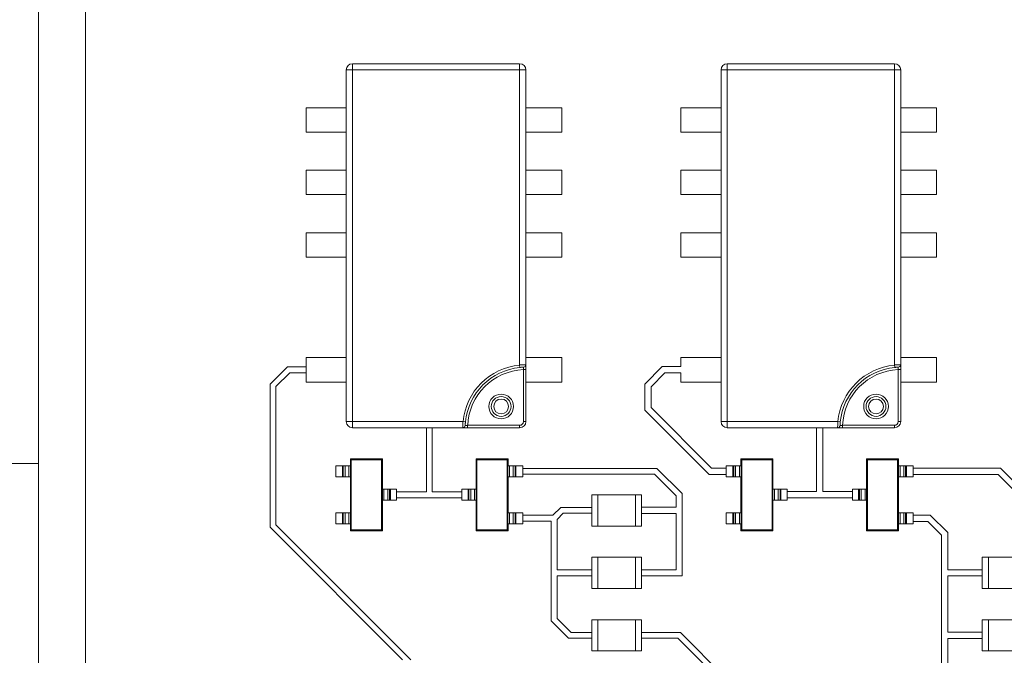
# Paper-space layout '5' of a CAD drawing. Header units: inches. Extents: x 1 to 109, y 1 to 85.
# Tile 13 of 26: x 44.73 to 46.98, y 63.56 to 65.02. Entities that reach past the tile are written whole.
import ezdxf

# ---------------------------------------------------------------- set-up
doc = ezdxf.new("R2010")
doc.units = ezdxf.units.IN
doc.header["$MEASUREMENT"] = 0

psp = doc.layouts.new('5')

# ---------------------------------------------------------------- linework, layer by layer
at = {"color": 7, "linetype": 'Continuous', "lineweight": 15, "ltscale": 5}
for p, q in [((44.7748, 64.0005), (44.7748, 68.7148)), ((44.8828, 62.4648), (44.8828, 66.3933)), ((45.4928, 64.9006), (45.4928, 64.9146)), ((45.4928, 64.9146), (45.8753, 64.9146)), ((45.8753, 64.9006), (45.8753, 64.9146)), ((46.35, 64.9006), (46.35, 64.9146)), ((46.35, 64.9146), (46.7324, 64.9146)), ((46.7324, 64.9006), (46.7324, 64.9146)), ((45.4788, 64.0963), (45.4788, 64.9006)), ((45.4928, 64.9006), (45.4788, 64.9006)), ((45.4928, 64.9006), (45.4928, 64.0963)), ((45.8753, 64.9006), (45.4928, 64.9006)), ((45.8753, 64.2259), (45.8753, 64.9006)), ((45.8753, 64.9006), (45.8894, 64.9006)), ((45.8894, 64.9006), (45.8894, 64.2264)), ((46.3359, 64.0963), (46.3359, 64.9006)), ((46.35, 64.9006), (46.3359, 64.9006)), ((46.7324, 64.9006), (46.35, 64.9006)), ((46.35, 64.9006), (46.35, 64.0963)), ((46.7324, 64.2259), (46.7324, 64.9006)), ((46.7324, 64.9006), (46.7465, 64.9006)), ((46.7465, 64.9006), (46.7465, 64.2264)), ((45.3871, 64.8141), (45.3871, 64.7583)), ((45.4788, 64.8141), (45.3871, 64.8141)), ((45.9714, 64.8141), (45.8894, 64.8141)), ((45.9714, 64.7583), (45.9714, 64.8141)), ((46.2442, 64.8141), (46.2442, 64.7583)), ((46.3359, 64.8141), (46.2442, 64.8141)), ((46.8285, 64.8141), (46.7465, 64.8141)), ((46.8285, 64.7583), (46.8285, 64.8141)), ((45.3871, 64.7583), (45.4788, 64.7583)), ((45.8894, 64.7583), (45.9714, 64.7583)), ((46.2442, 64.7583), (46.3359, 64.7583)), ((46.7465, 64.7583), (46.8285, 64.7583)), ((45.3871, 64.6712), (45.3871, 64.6155)), ((45.4788, 64.6712), (45.3871, 64.6712)), ((45.9714, 64.6712), (45.8894, 64.6712)), ((45.9714, 64.6155), (45.9714, 64.6712)), ((46.2442, 64.6712), (46.2442, 64.6155)), ((46.3359, 64.6712), (46.2442, 64.6712)), ((46.8285, 64.6712), (46.7465, 64.6712)), ((46.8285, 64.6155), (46.8285, 64.6712)), ((45.3871, 64.6155), (45.4788, 64.6155)), ((45.8894, 64.6155), (45.9714, 64.6155)), ((46.2442, 64.6155), (46.3359, 64.6155)), ((46.7465, 64.6155), (46.8285, 64.6155)), ((45.3871, 64.5283), (45.3871, 64.4726)), ((45.4788, 64.5283), (45.3871, 64.5283)), ((45.9714, 64.5283), (45.8894, 64.5283)), ((45.9714, 64.4726), (45.9714, 64.5283)), ((46.2442, 64.5283), (46.2442, 64.4726)), ((46.3359, 64.5283), (46.2442, 64.5283)), ((46.8285, 64.5283), (46.7465, 64.5283)), ((46.8285, 64.4726), (46.8285, 64.5283)), ((45.3871, 64.4726), (45.4788, 64.4726)), ((45.8894, 64.4726), (45.9714, 64.4726)), ((46.2442, 64.4726), (46.3359, 64.4726)), ((46.7465, 64.4726), (46.8285, 64.4726)), ((45.3871, 64.2426), (45.3871, 64.1869)), ((45.4788, 64.2426), (45.3871, 64.2426)), ((45.9714, 64.2426), (45.8894, 64.2426)), ((45.9714, 64.1869), (45.9714, 64.2426)), ((46.3359, 64.2426), (46.2442, 64.2426)), ((46.2442, 64.2426), (46.2442, 64.2221)), ((46.8285, 64.2426), (46.7465, 64.2426)), ((46.8285, 64.1869), (46.8285, 64.2426)), ((45.3443, 64.2214), (45.3047, 64.1818)), ((45.3871, 64.2214), (45.3443, 64.2214)), ((45.8758, 64.2203), (45.8753, 64.2259)), ((45.8837, 64.2152), (45.8894, 64.2152)), ((45.8837, 64.0963), (45.8837, 64.2152)), ((45.8894, 64.2152), (45.8894, 64.0963)), ((46.2012, 64.2221), (46.1612, 64.1821)), ((46.2442, 64.2221), (46.2012, 64.2221)), ((46.733, 64.2203), (46.7324, 64.2259)), ((46.7409, 64.2152), (46.7465, 64.2152)), ((46.7409, 64.0963), (46.7409, 64.2152)), ((46.7465, 64.2152), (46.7465, 64.0963)), ((45.3499, 64.2081), (45.318, 64.1763)), ((45.3871, 64.2081), (45.3499, 64.2081)), ((45.3871, 64.1869), (45.4788, 64.1869)), ((45.8894, 64.1869), (45.9714, 64.1869)), ((46.1757, 64.1761), (46.2072, 64.2076)), ((46.2072, 64.2076), (46.2442, 64.2076)), ((46.2442, 64.2076), (46.2442, 64.1869)), ((46.2442, 64.1869), (46.3359, 64.1869)), ((46.7465, 64.1869), (46.8285, 64.1869)), ((45.3047, 64.1818), (45.3047, 63.8549)), ((45.318, 64.1763), (45.318, 63.8604)), ((46.1612, 64.1821), (46.1612, 64.1225)), ((46.1757, 64.1284), (46.1757, 64.1761)), ((46.1612, 64.1225), (46.3084, 63.9753)), ((46.3143, 63.9898), (46.1757, 64.1284)), ((45.4928, 64.0963), (45.4788, 64.0963)), ((45.4928, 64.0822), (45.4928, 64.0963)), ((45.4928, 64.0963), (45.7457, 64.0963)), ((45.7451, 64.0822), (45.4928, 64.0822)), ((45.6619, 63.9357), (45.6619, 64.0822)), ((45.6752, 63.9357), (45.6752, 64.0822)), ((45.7513, 64.0957), (45.7457, 64.0963)), ((45.7564, 64.0822), (45.7564, 64.0879)), ((45.7564, 64.0879), (45.8753, 64.0879)), ((45.8753, 64.0822), (45.7564, 64.0822)), ((45.8753, 64.0822), (45.8753, 64.0879)), ((45.8894, 64.0963), (45.8837, 64.0963)), ((46.35, 64.0963), (46.3359, 64.0963)), ((46.35, 64.0822), (46.35, 64.0963)), ((46.35, 64.0963), (46.6029, 64.0963)), ((46.6023, 64.0822), (46.35, 64.0822)), ((46.5541, 64.0822), (46.5541, 63.9362)), ((46.5685, 63.9362), (46.5685, 64.0822)), ((46.6085, 64.0957), (46.6029, 64.0963)), ((46.6135, 64.0822), (46.6135, 64.0879)), ((46.6135, 64.0879), (46.7324, 64.0879)), ((46.7324, 64.0822), (46.6135, 64.0822)), ((46.7324, 64.0822), (46.7324, 64.0879)), ((46.7465, 64.0963), (46.7409, 64.0963)), ((45.4884, 64.0112), (45.4884, 63.9952)), ((45.4903, 64.0093), (45.4884, 64.0112)), ((45.5615, 64.0112), (45.4884, 64.0112)), ((45.4903, 64.0093), (45.4903, 63.8489)), ((45.5596, 64.0093), (45.4903, 64.0093)), ((45.5596, 64.0093), (45.5615, 64.0112)), ((45.5596, 63.8489), (45.5596, 64.0093)), ((45.5615, 63.9416), (45.5615, 64.0112)), ((45.8487, 64.0112), (45.7756, 64.0112)), ((45.7756, 64.0112), (45.7756, 63.9416)), ((45.7775, 64.0093), (45.7756, 64.0112)), ((45.8468, 64.0093), (45.7775, 64.0093)), ((45.7775, 64.0093), (45.7775, 63.8489)), ((45.8468, 64.0093), (45.8487, 64.0112)), ((45.8468, 63.8489), (45.8468, 64.0093)), ((45.8487, 63.9952), (45.8487, 64.0112)), ((46.3831, 64.0093), (46.3812, 64.0112)), ((46.4543, 64.0112), (46.3812, 64.0112)), ((46.3812, 64.0112), (46.3812, 63.9952)), ((46.4524, 64.0093), (46.3831, 64.0093)), ((46.3831, 64.0093), (46.3831, 63.8489)), ((46.4524, 64.0093), (46.4543, 64.0112)), ((46.4524, 63.8489), (46.4524, 64.0093)), ((46.4543, 63.9416), (46.4543, 64.0112)), ((46.7415, 64.0112), (46.6684, 64.0112)), ((46.6684, 64.0112), (46.6684, 63.9416)), ((46.6703, 64.0093), (46.6684, 64.0112)), ((46.7396, 64.0093), (46.6703, 64.0093)), ((46.6703, 64.0093), (46.6703, 63.8489)), ((46.7396, 64.0093), (46.7415, 64.0112)), ((46.7396, 63.8489), (46.7396, 64.0093)), ((46.7415, 63.9952), (46.7415, 64.0112)), ((44.6894, 64.0005), (44.7748, 64.0005)), ((44.7748, 62.2148), (44.7748, 64.0005)), ((45.4546, 63.9952), (45.4546, 63.9701)), ((45.4702, 63.9952), (45.4546, 63.9952)), ((45.4702, 63.9952), (45.4702, 63.9701)), ((45.4702, 63.9952), (45.4721, 63.9952)), ((45.4721, 63.9952), (45.4721, 63.9701)), ((45.4721, 63.9952), (45.4763, 63.9952)), ((45.4763, 63.9952), (45.4763, 63.9701)), ((45.4763, 63.9952), (45.4849, 63.9952)), ((45.4849, 63.9952), (45.4886, 63.9952)), ((45.4849, 63.9952), (45.4849, 63.9701)), ((45.4886, 63.9952), (45.4886, 63.9701)), ((45.8485, 63.9952), (45.8485, 63.9701)), ((45.8521, 63.9952), (45.8485, 63.9952)), ((45.8521, 63.9952), (45.8521, 63.9701)), ((45.8607, 63.9952), (45.8521, 63.9952)), ((45.8607, 63.9952), (45.8607, 63.9701)), ((45.865, 63.9952), (45.8607, 63.9952)), ((45.865, 63.9952), (45.865, 63.9701)), ((45.8668, 63.9952), (45.865, 63.9952)), ((45.8668, 63.9952), (45.8668, 63.9701)), ((45.8668, 63.9952), (45.8824, 63.9952)), ((45.8824, 63.9952), (45.8824, 63.9701)), ((45.8824, 63.9893), (46.1891, 63.9893)), ((46.1891, 63.9893), (46.2466, 63.9318)), ((46.3475, 63.9898), (46.3143, 63.9898)), ((46.3475, 63.9952), (46.3475, 63.9701)), ((46.3631, 63.9952), (46.3475, 63.9952)), ((46.3631, 63.9952), (46.3631, 63.9701)), ((46.3631, 63.9952), (46.3649, 63.9952)), ((46.3649, 63.9952), (46.3649, 63.9701)), ((46.3649, 63.9952), (46.3692, 63.9952)), ((46.3692, 63.9952), (46.3692, 63.9701)), ((46.3692, 63.9952), (46.3778, 63.9952)), ((46.3778, 63.9952), (46.3778, 63.9701)), ((46.3778, 63.9952), (46.3814, 63.9952)), ((46.3814, 63.9952), (46.3814, 63.9701)), ((46.7413, 63.9952), (46.7413, 63.9701)), ((46.745, 63.9952), (46.7413, 63.9952)), ((46.745, 63.9952), (46.745, 63.9701)), ((46.7536, 63.9952), (46.745, 63.9952)), ((46.7536, 63.9952), (46.7536, 63.9701)), ((46.7578, 63.9952), (46.7536, 63.9952)), ((46.7578, 63.9952), (46.7578, 63.9701)), ((46.7597, 63.9952), (46.7578, 63.9952)), ((46.7597, 63.9952), (46.7597, 63.9701)), ((46.7597, 63.9952), (46.7753, 63.9952)), ((46.7753, 63.9952), (46.7753, 63.9701)), ((46.9751, 63.9898), (46.7753, 63.9898)), ((47.14, 63.8249), (46.9751, 63.9898)), ((45.4702, 63.9701), (45.4546, 63.9701)), ((45.4702, 63.9701), (45.4721, 63.9701)), ((45.4721, 63.9701), (45.4763, 63.9701)), ((45.4763, 63.9701), (45.4849, 63.9701)), ((45.4849, 63.9701), (45.4886, 63.9701)), ((45.4884, 63.9701), (45.4884, 63.888)), ((45.8521, 63.9701), (45.8485, 63.9701)), ((45.8487, 63.888), (45.8487, 63.9701)), ((45.8607, 63.9701), (45.8521, 63.9701)), ((45.865, 63.9701), (45.8607, 63.9701)), ((45.8668, 63.9701), (45.865, 63.9701)), ((45.8668, 63.9701), (45.8824, 63.9701)), ((45.8824, 63.976), (46.1836, 63.976)), ((46.1836, 63.976), (46.2333, 63.9263)), ((46.3084, 63.9753), (46.3475, 63.9753)), ((46.3631, 63.9701), (46.3475, 63.9701)), ((46.3631, 63.9701), (46.3649, 63.9701)), ((46.3649, 63.9701), (46.3692, 63.9701)), ((46.3692, 63.9701), (46.3778, 63.9701)), ((46.3778, 63.9701), (46.3814, 63.9701)), ((46.3812, 63.9701), (46.3812, 63.888)), ((46.745, 63.9701), (46.7413, 63.9701)), ((46.7415, 63.888), (46.7415, 63.9701)), ((46.7536, 63.9701), (46.745, 63.9701)), ((46.7578, 63.9701), (46.7536, 63.9701)), ((46.7597, 63.9701), (46.7578, 63.9701)), ((46.7597, 63.9701), (46.7753, 63.9701)), ((46.7753, 63.9755), (46.9691, 63.9755)), ((46.9691, 63.9755), (47.1257, 63.819)), ((45.5613, 63.9165), (45.5613, 63.9416)), ((45.5649, 63.9416), (45.5613, 63.9416)), ((45.5649, 63.9165), (45.5649, 63.9416)), ((45.5735, 63.9416), (45.5649, 63.9416)), ((45.5735, 63.9165), (45.5735, 63.9416)), ((45.5778, 63.9416), (45.5735, 63.9416)), ((45.5778, 63.9165), (45.5778, 63.9416)), ((45.5796, 63.9416), (45.5778, 63.9416)), ((45.5796, 63.9165), (45.5796, 63.9416)), ((45.5796, 63.9416), (45.5939, 63.9416)), ((45.5939, 63.9165), (45.5939, 63.9416)), ((45.7432, 63.9416), (45.7432, 63.9165)), ((45.7574, 63.9416), (45.7432, 63.9416)), ((45.7574, 63.9416), (45.7574, 63.9165)), ((45.7574, 63.9416), (45.7593, 63.9416)), ((45.7593, 63.9416), (45.7593, 63.9165)), ((45.7593, 63.9416), (45.7635, 63.9416)), ((45.7635, 63.9416), (45.7721, 63.9416)), ((45.7635, 63.9416), (45.7635, 63.9165)), ((45.7721, 63.9416), (45.7721, 63.9165)), ((45.7721, 63.9416), (45.7758, 63.9416)), ((45.7758, 63.9416), (45.7758, 63.9165)), ((46.4542, 63.9165), (46.4542, 63.9416)), ((46.4578, 63.9416), (46.4542, 63.9416)), ((46.4578, 63.9165), (46.4578, 63.9416)), ((46.4664, 63.9416), (46.4578, 63.9416)), ((46.4664, 63.9165), (46.4664, 63.9416)), ((46.4706, 63.9416), (46.4664, 63.9416)), ((46.4706, 63.9165), (46.4706, 63.9416)), ((46.4725, 63.9416), (46.4706, 63.9416)), ((46.4725, 63.9165), (46.4725, 63.9416)), ((46.4725, 63.9416), (46.4867, 63.9416)), ((46.4867, 63.9165), (46.4867, 63.9416)), ((46.636, 63.9416), (46.636, 63.9165)), ((46.6503, 63.9416), (46.636, 63.9416)), ((46.6503, 63.9416), (46.6503, 63.9165)), ((46.6503, 63.9416), (46.6521, 63.9416)), ((46.6521, 63.9416), (46.6521, 63.9165)), ((46.6521, 63.9416), (46.6564, 63.9416)), ((46.6564, 63.9416), (46.665, 63.9416)), ((46.6564, 63.9416), (46.6564, 63.9165)), ((46.665, 63.9416), (46.665, 63.9165)), ((46.665, 63.9416), (46.6686, 63.9416)), ((46.6686, 63.9416), (46.6686, 63.9165)), ((45.5649, 63.9165), (45.5613, 63.9165)), ((45.5615, 63.8469), (45.5615, 63.9165)), ((45.5735, 63.9165), (45.5649, 63.9165)), ((45.5778, 63.9165), (45.5735, 63.9165)), ((45.5796, 63.9165), (45.5778, 63.9165)), ((45.5796, 63.9165), (45.5939, 63.9165)), ((45.6619, 63.9357), (45.5939, 63.9357)), ((45.7432, 63.9224), (45.5939, 63.9224)), ((45.7432, 63.9357), (45.6752, 63.9357)), ((45.7574, 63.9165), (45.7432, 63.9165)), ((45.7574, 63.9165), (45.7593, 63.9165)), ((45.7593, 63.9165), (45.7635, 63.9165)), ((45.7635, 63.9165), (45.7721, 63.9165)), ((45.7721, 63.9165), (45.7758, 63.9165)), ((45.7756, 63.9165), (45.7756, 63.8469)), ((46.04, 63.8576), (46.04, 63.9291)), ((46.04, 63.9291), (46.0542, 63.9291)), ((46.0542, 63.9291), (46.0542, 63.8576)), ((46.14, 63.9291), (46.0542, 63.9291)), ((46.14, 63.8576), (46.14, 63.9291)), ((46.1542, 63.9291), (46.14, 63.9291)), ((46.1542, 63.9291), (46.1542, 63.8576)), ((46.2333, 63.9263), (46.2333, 63.9007)), ((46.2466, 63.9318), (46.2466, 63.7438)), ((46.4578, 63.9165), (46.4542, 63.9165)), ((46.4543, 63.8469), (46.4543, 63.9165)), ((46.4664, 63.9165), (46.4578, 63.9165)), ((46.4706, 63.9165), (46.4664, 63.9165)), ((46.4725, 63.9165), (46.4706, 63.9165)), ((46.4725, 63.9165), (46.4867, 63.9165)), ((46.5541, 63.9362), (46.4867, 63.9362)), ((46.4867, 63.9217), (46.636, 63.9217)), ((46.636, 63.9362), (46.5685, 63.9362)), ((46.6503, 63.9165), (46.636, 63.9165)), ((46.6503, 63.9165), (46.6521, 63.9165)), ((46.6521, 63.9165), (46.6564, 63.9165)), ((46.6564, 63.9165), (46.665, 63.9165)), ((46.665, 63.9165), (46.6686, 63.9165)), ((46.6684, 63.9165), (46.6684, 63.8469)), ((45.9693, 63.9), (45.9515, 63.8822)), ((46.04, 63.9), (45.9693, 63.9)), ((46.1542, 63.9006), (46.2333, 63.9007)), ((45.4546, 63.8629), (45.4546, 63.888)), ((45.4702, 63.888), (45.4546, 63.888)), ((45.4702, 63.8629), (45.4702, 63.888)), ((45.4702, 63.888), (45.4721, 63.888)), ((45.4721, 63.8629), (45.4721, 63.888)), ((45.4721, 63.888), (45.4763, 63.888)), ((45.4763, 63.8629), (45.4763, 63.888)), ((45.4763, 63.888), (45.4849, 63.888)), ((45.4849, 63.8629), (45.4849, 63.888)), ((45.4849, 63.888), (45.4886, 63.888)), ((45.4886, 63.8629), (45.4886, 63.888)), ((45.8485, 63.8629), (45.8485, 63.888)), ((45.8521, 63.888), (45.8485, 63.888)), ((45.8521, 63.8629), (45.8521, 63.888)), ((45.8607, 63.888), (45.8521, 63.888)), ((45.8607, 63.8629), (45.8607, 63.888)), ((45.865, 63.888), (45.8607, 63.888)), ((45.865, 63.8629), (45.865, 63.888)), ((45.8668, 63.888), (45.865, 63.888)), ((45.8668, 63.8629), (45.8668, 63.888)), ((45.8668, 63.888), (45.8824, 63.888)), ((45.8824, 63.8629), (45.8824, 63.888)), ((45.8824, 63.8822), (45.9515, 63.8822)), ((45.9749, 63.8867), (45.9609, 63.8727)), ((45.9609, 63.8727), (45.9609, 63.7572)), ((46.04, 63.8867), (45.9749, 63.8867)), ((46.1542, 63.8861), (46.2333, 63.8861)), ((46.2333, 63.8861), (46.2333, 63.7572)), ((46.3475, 63.8629), (46.3475, 63.888)), ((46.3631, 63.888), (46.3475, 63.888)), ((46.3631, 63.8629), (46.3631, 63.888)), ((46.3631, 63.888), (46.3649, 63.888)), ((46.3649, 63.8629), (46.3649, 63.888)), ((46.3649, 63.888), (46.3692, 63.888)), ((46.3692, 63.8629), (46.3692, 63.888)), ((46.3692, 63.888), (46.3778, 63.888)), ((46.3778, 63.8629), (46.3778, 63.888)), ((46.3778, 63.888), (46.3814, 63.888)), ((46.3814, 63.8629), (46.3814, 63.888)), ((46.7413, 63.8629), (46.7413, 63.888)), ((46.745, 63.888), (46.7413, 63.888)), ((46.745, 63.8629), (46.745, 63.888)), ((46.7536, 63.888), (46.745, 63.888)), ((46.7536, 63.8629), (46.7536, 63.888)), ((46.7578, 63.888), (46.7536, 63.888)), ((46.7578, 63.8629), (46.7578, 63.888)), ((46.7597, 63.888), (46.7578, 63.888)), ((46.7597, 63.8629), (46.7597, 63.888)), ((46.7597, 63.888), (46.7753, 63.888)), ((46.7753, 63.8629), (46.7753, 63.888)), ((46.8143, 63.8826), (46.7753, 63.8826)), ((46.8542, 63.8427), (46.8143, 63.8826)), ((45.3047, 63.8549), (45.6077, 63.5519)), ((45.318, 63.8604), (45.6265, 63.5519)), ((45.4702, 63.8629), (45.4546, 63.8629)), ((45.4702, 63.8629), (45.4721, 63.8629)), ((45.4721, 63.8629), (45.4763, 63.8629)), ((45.4763, 63.8629), (45.4849, 63.8629)), ((45.4849, 63.8629), (45.4886, 63.8629)), ((45.4884, 63.8629), (45.4884, 63.8469)), ((45.4903, 63.8489), (45.4884, 63.8469)), ((45.4903, 63.8489), (45.5596, 63.8489)), ((45.5596, 63.8489), (45.5615, 63.8469)), ((45.7775, 63.8489), (45.7756, 63.8469)), ((45.7775, 63.8489), (45.8468, 63.8489)), ((45.8468, 63.8489), (45.8487, 63.8469)), ((45.8521, 63.8629), (45.8485, 63.8629)), ((45.8487, 63.8469), (45.8487, 63.8629)), ((45.8607, 63.8629), (45.8521, 63.8629)), ((45.865, 63.8629), (45.8607, 63.8629)), ((45.8668, 63.8629), (45.865, 63.8629)), ((45.8668, 63.8629), (45.8824, 63.8629)), ((45.8824, 63.8688), (45.9476, 63.8688)), ((45.9476, 63.8688), (45.9476, 63.6406)), ((46.04, 63.8576), (46.0542, 63.8576)), ((46.0542, 63.8576), (46.14, 63.8576)), ((46.1542, 63.8576), (46.14, 63.8576)), ((46.3631, 63.8629), (46.3475, 63.8629)), ((46.3631, 63.8629), (46.3649, 63.8629)), ((46.3649, 63.8629), (46.3692, 63.8629)), ((46.3692, 63.8629), (46.3778, 63.8629)), ((46.3778, 63.8629), (46.3814, 63.8629)), ((46.3812, 63.8629), (46.3812, 63.8469)), ((46.3831, 63.8489), (46.3812, 63.8469)), ((46.3831, 63.8489), (46.4524, 63.8489)), ((46.4524, 63.8489), (46.4543, 63.8469)), ((46.6703, 63.8489), (46.6684, 63.8469)), ((46.6703, 63.8489), (46.7396, 63.8489)), ((46.7396, 63.8489), (46.7415, 63.8469)), ((46.745, 63.8629), (46.7413, 63.8629)), ((46.7415, 63.8469), (46.7415, 63.8629)), ((46.7536, 63.8629), (46.745, 63.8629)), ((46.7578, 63.8629), (46.7536, 63.8629)), ((46.7597, 63.8629), (46.7578, 63.8629)), ((46.7597, 63.8629), (46.7753, 63.8629)), ((46.7753, 63.8683), (46.8084, 63.8683)), ((46.8084, 63.8683), (46.84, 63.8368)), ((45.4884, 63.8469), (45.5615, 63.8469)), ((45.7756, 63.8469), (45.8487, 63.8469)), ((46.3812, 63.8469), (46.4543, 63.8469)), ((46.6684, 63.8469), (46.7415, 63.8469)), ((46.84, 63.8368), (46.84, 63.4975)), ((46.8542, 63.7576), (46.8542, 63.8427)), ((46.04, 63.7148), (46.04, 63.7862)), ((46.04, 63.7862), (46.0542, 63.7862)), ((46.0542, 63.7862), (46.0542, 63.7148)), ((46.14, 63.7862), (46.0542, 63.7862)), ((46.14, 63.7148), (46.14, 63.7862)), ((46.1542, 63.7862), (46.14, 63.7862)), ((46.1542, 63.7862), (46.1542, 63.7148)), ((46.9328, 63.7862), (46.9471, 63.7862)), ((46.9328, 63.7148), (46.9328, 63.7862)), ((46.9471, 63.7862), (46.9471, 63.7148)), ((47.0328, 63.7862), (46.9471, 63.7862)), ((46.04, 63.7572), (45.9609, 63.7572)), ((46.04, 63.7438), (45.9609, 63.7438)), ((45.9609, 63.7438), (45.9609, 63.6461)), ((46.1542, 63.7572), (46.2333, 63.7572)), ((46.1542, 63.7438), (46.2466, 63.7438)), ((46.9328, 63.7576), (46.8542, 63.7576)), ((46.8542, 63.7433), (46.9328, 63.7433)), ((46.8542, 63.6148), (46.8542, 63.7433)), ((46.04, 63.7148), (46.0542, 63.7148)), ((46.0542, 63.7148), (46.14, 63.7148)), ((46.1542, 63.7148), (46.14, 63.7148)), ((46.9328, 63.7148), (46.9471, 63.7148)), ((46.9471, 63.7148), (47.0328, 63.7148)), ((45.9476, 63.6406), (45.9872, 63.601)), ((45.9609, 63.6461), (45.9927, 63.6143)), ((46.04, 63.5719), (46.04, 63.6433)), ((46.04, 63.6433), (46.0542, 63.6433)), ((46.0542, 63.6433), (46.0542, 63.5719)), ((46.14, 63.6433), (46.0542, 63.6433)), ((46.14, 63.5719), (46.14, 63.6433)), ((46.1542, 63.6433), (46.14, 63.6433)), ((46.1542, 63.6433), (46.1542, 63.5719)), ((46.9328, 63.5719), (46.9328, 63.6433)), ((46.9328, 63.6433), (46.9471, 63.6433)), ((46.9471, 63.6433), (46.9471, 63.5719)), ((47.0328, 63.6433), (46.9471, 63.6433)), ((46.04, 63.6143), (45.9927, 63.6143)), ((46.2427, 63.6143), (46.1542, 63.6143)), ((46.5304, 63.3266), (46.2427, 63.6143)), ((46.9328, 63.6148), (46.8542, 63.6148)), ((46.04, 63.601), (45.9872, 63.601)), ((46.2372, 63.601), (46.1542, 63.601)), ((46.5228, 63.3153), (46.2372, 63.601)), ((46.8542, 63.6005), (46.9328, 63.6005)), ((46.8542, 63.5034), (46.8542, 63.6005)), ((46.04, 63.5719), (46.0542, 63.5719)), ((46.0542, 63.5719), (46.14, 63.5719)), ((46.1542, 63.5719), (46.14, 63.5719)), ((46.9328, 63.5719), (46.9471, 63.5719)), ((46.9471, 63.5719), (47.0328, 63.5719))]:
    psp.add_line(p, q, dxfattribs=at)
at = {"color": 7, "linetype": 'Continuous', "lineweight": 15, "ltscale": 25}
for centre, radius in [((45.833, 64.131), 0.0282), ((45.833, 64.131), 0.0226), ((45.833, 64.131), 0.0169), ((46.6901, 64.131), 0.0282), ((46.6901, 64.131), 0.0226), ((46.6901, 64.131), 0.0169)]:
    psp.add_circle(centre, radius, dxfattribs=at)
for centre, radius, start, end in [((45.4928, 64.9006), 0.0141, 90, 180), ((45.8753, 64.9006), 0.0141, 0, 90), ((46.35, 64.9006), 0.0141, 90, 180), ((46.7324, 64.9006), 0.0141, 0, 90), ((45.8894, 64.0822), 0.1443, 95.591, 174.409), ((45.8894, 64.0822), 0.1387, 95.591, 174.409), ((45.8894, 64.0822), 0.1331, 92.4223, 177.5777), ((45.8837, 64.2264), 0.00562, 272.2334, 0), ((46.7465, 64.0822), 0.1443, 95.591, 174.409), ((46.7465, 64.0822), 0.1387, 95.591, 174.409), ((46.7465, 64.0822), 0.1331, 92.4223, 177.5777), ((46.7409, 64.2264), 0.00562, 272.2334, 0), ((45.4928, 64.0963), 0.0141, 180, 270), ((45.7451, 64.0879), 0.00562, 270, 357.7666), ((45.8753, 64.0963), 0.00844, 270, 0), ((45.8753, 64.0963), 0.0141, 270, 0), ((46.35, 64.0963), 0.0141, 180, 270), ((46.6023, 64.0879), 0.00562, 270, 357.7666), ((46.7324, 64.0963), 0.0141, 270, 0), ((46.7324, 64.0963), 0.00844, 270, 0)]:
    psp.add_arc(centre, radius, start, end, dxfattribs=at)
at = {"color": 7, "linetype": 'Continuous', "lineweight": 15, "ltscale": 5}
for points, knots in [([(45.8753, 64.2259), (45.8769, 64.226), (45.88, 64.2261), (45.8843, 64.2263), (45.8874, 64.2264), (45.8891, 64.2264), (45.8893, 64.2264), (45.8894, 64.2264)], [0, 0, 0, 0, 0.214873, 0.430038, 0.644706, 0.8591, 1, 1, 1, 1]), ([(45.884, 64.2208), (45.8839, 64.2208), (45.8838, 64.2208), (45.8829, 64.2208), (45.881, 64.2207), (45.8786, 64.2205), (45.8768, 64.2204), (45.8758, 64.2203)], [0, 0, 0, 0, 0.143501, 0.360766, 0.575861, 0.788841, 1, 1, 1, 1]), ([(45.8837, 64.2152), (45.8837, 64.2156), (45.8838, 64.2167), (45.8839, 64.2182), (45.8839, 64.2197), (45.8839, 64.2206), (45.8839, 64.2208), (45.884, 64.2208)], [0, 0, 0, 0, 0.141986, 0.356877, 0.571436, 0.785764, 1, 1, 1, 1]), ([(45.8894, 64.2152), (45.8894, 64.216), (45.8894, 64.2181), (45.8894, 64.2213), (45.8894, 64.2241), (45.8894, 64.2261), (45.8894, 64.2263), (45.8894, 64.2264)], [0, 0, 0, 0, 0.141792, 0.356496, 0.571043, 0.78552, 1, 1, 1, 1]), ([(46.7324, 64.2259), (46.734, 64.226), (46.7372, 64.2261), (46.7414, 64.2263), (46.7446, 64.2264), (46.7463, 64.2264), (46.7464, 64.2264), (46.7465, 64.2264)], [0, 0, 0, 0, 0.214873, 0.430038, 0.644706, 0.8591, 1, 1, 1, 1]), ([(46.7411, 64.2208), (46.7411, 64.2208), (46.741, 64.2208), (46.74, 64.2208), (46.7382, 64.2207), (46.7357, 64.2205), (46.7339, 64.2204), (46.733, 64.2203)], [0, 0, 0, 0, 0.143501, 0.360766, 0.575861, 0.788841, 1, 1, 1, 1]), ([(46.7409, 64.2152), (46.7409, 64.2156), (46.7409, 64.2167), (46.741, 64.2182), (46.7411, 64.2197), (46.7411, 64.2206), (46.7411, 64.2208), (46.7411, 64.2208)], [0, 0, 0, 0, 0.141986, 0.356877, 0.571436, 0.785764, 1, 1, 1, 1]), ([(46.7465, 64.2152), (46.7465, 64.216), (46.7465, 64.2181), (46.7465, 64.2213), (46.7465, 64.2241), (46.7465, 64.2261), (46.7465, 64.2263), (46.7465, 64.2264)], [0, 0, 0, 0, 0.141792, 0.356496, 0.571043, 0.78552, 1, 1, 1, 1]), ([(45.7451, 64.0822), (45.7451, 64.0824), (45.7452, 64.0827), (45.7452, 64.0851), (45.7453, 64.0887), (45.7455, 64.0926), (45.7457, 64.0952), (45.7457, 64.0963)], [0, 0, 0, 0, 0.214403, 0.428775, 0.643025, 0.857148, 1, 1, 1, 1]), ([(45.7451, 64.0822), (45.7452, 64.0822), (45.7453, 64.0822), (45.7467, 64.0822), (45.7492, 64.0822), (45.7526, 64.0822), (45.7551, 64.0822), (45.7564, 64.0822)], [0, 0, 0, 0, 0.140671, 0.355328, 0.570155, 0.785079, 1, 1, 1, 1]), ([(45.7513, 64.0957), (45.7513, 64.0951), (45.7511, 64.0936), (45.751, 64.0913), (45.7508, 64.0893), (45.7508, 64.0879), (45.7508, 64.0877), (45.7508, 64.0876)], [0, 0, 0, 0, 0.140317, 0.351566, 0.565292, 0.781779, 1, 1, 1, 1]), ([(45.7564, 64.0879), (45.7558, 64.0878), (45.7545, 64.0878), (45.7528, 64.0877), (45.7515, 64.0877), (45.7509, 64.0876), (45.7508, 64.0876), (45.7508, 64.0876)], [0, 0, 0, 0, 0.215197, 0.43025, 0.645028, 0.859493, 1, 1, 1, 1]), ([(46.6023, 64.0822), (46.6023, 64.0824), (46.6023, 64.0827), (46.6024, 64.0851), (46.6025, 64.0887), (46.6027, 64.0926), (46.6028, 64.0952), (46.6029, 64.0963)], [0, 0, 0, 0, 0.214403, 0.428775, 0.643025, 0.857148, 1, 1, 1, 1]), ([(46.6023, 64.0822), (46.6023, 64.0822), (46.6025, 64.0822), (46.6038, 64.0822), (46.6064, 64.0822), (46.6097, 64.0822), (46.6123, 64.0822), (46.6135, 64.0822)], [0, 0, 0, 0, 0.140671, 0.355328, 0.570155, 0.785079, 1, 1, 1, 1]), ([(46.6085, 64.0957), (46.6084, 64.0951), (46.6083, 64.0936), (46.6081, 64.0913), (46.608, 64.0893), (46.6079, 64.0879), (46.6079, 64.0877), (46.6079, 64.0876)], [0, 0, 0, 0, 0.140317, 0.351566, 0.565292, 0.781779, 1, 1, 1, 1]), ([(46.6135, 64.0879), (46.6129, 64.0878), (46.6116, 64.0878), (46.61, 64.0877), (46.6087, 64.0877), (46.608, 64.0876), (46.6079, 64.0876), (46.6079, 64.0876)], [0, 0, 0, 0, 0.215197, 0.43025, 0.645028, 0.859493, 1, 1, 1, 1])]:
    psp.add_open_spline(points, degree=3, knots=knots, dxfattribs=at)

doc.saveas('drawing.dxf')
